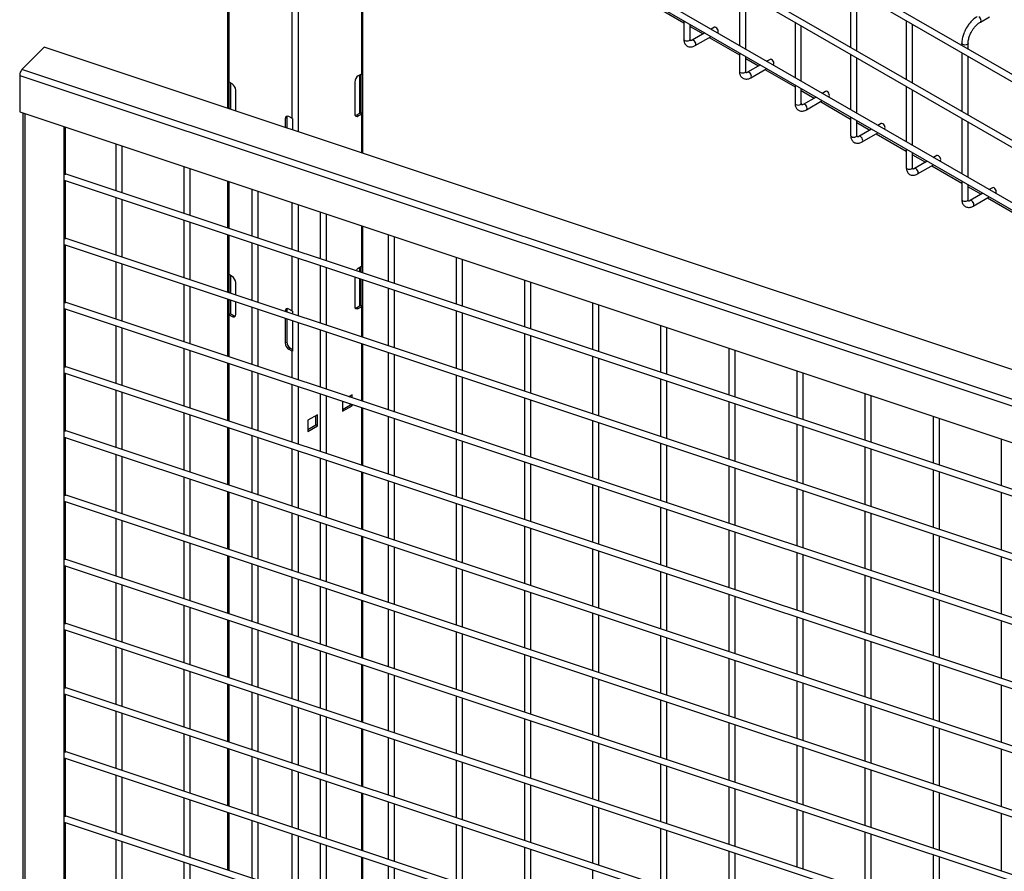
# Model space of a CAD drawing. Header units: inches. Extents: x 0.2 to 10.8, y 0.2 to 8.2.
# Tile 48 of 57: x 8.573 to 9.616, y 6.251 to 7.154. Entities that reach past the tile are written whole.
import ezdxf

# ---------------------------------------------------------------- set-up
doc = ezdxf.new("R2010")
doc.units = ezdxf.units.IN
doc.header["$MEASUREMENT"] = 0

msp = doc.modelspace()

# ---------------------------------------------------------------- linework, layer by layer
for p, q in [((8.79288, 7.7784), (8.79288, 7.05956)), ((8.86572, 7.52549), (10.21835, 6.74463)), ((10.22168, 6.75041), (8.86905, 7.53127)), ((10.22168, 6.68066), (8.86905, 7.46152)), ((8.79434, 7.0874), (8.79434, 7.45315)), ((8.86572, 7.45575), (10.21835, 6.67489)), ((8.86093, 7.41023), (8.86093, 7.04896)), ((8.86572, 7.3894), (10.21835, 6.60854)), ((8.868, 7.03452), (8.868, 7.38808)), ((10.14975, 6.65584), (8.93679, 7.35607)), ((8.93459, 7.33005), (8.93459, 7.09591)), ((8.93605, 7.01184), (8.93605, 7.33086)), ((9.33516, 7.18474), (9.33516, 7.1261)), ((9.34183, 7.12225), (9.34183, 7.18089)), ((9.45301, 7.18645), (9.45301, 7.12441)), ((9.45968, 7.12056), (9.45968, 7.18261)), ((9.24436, 7.16867), (9.27623, 7.15027)), ((9.27623, 7.15242), (9.27623, 7.13297)), ((9.2829, 7.13297), (9.2829, 7.14857)), ((9.39408, 7.15073), (9.39408, 7.09208)), ((9.40075, 7.08823), (9.40075, 7.14688)), ((9.51194, 7.15244), (9.51194, 7.09039)), ((9.5186, 7.08654), (9.5186, 7.14859)), ((9.59053, 7.151), (9.60011, 7.15653)), ((9.2829, 7.14642), (9.29662, 7.1385)), ((9.29848, 7.13957), (9.28497, 7.13178)), ((9.30869, 7.14547), (9.30514, 7.14342)), ((9.31181, 7.13957), (9.31202, 7.13969)), ((9.2883, 7.126), (9.30514, 7.13572)), ((9.30328, 7.13465), (9.33516, 7.11625)), ((9.57086, 7.12848), (9.57086, 7.12612)), ((9.57753, 7.12227), (9.57753, 7.12848)), ((8.59859, 7.12432), (8.57495, 7.10068)), ((10.17728, 6.59814), (8.59859, 7.12432)), ((9.33516, 7.1184), (9.33516, 7.09896)), ((9.45301, 7.11671), (9.45301, 7.05806)), ((9.57086, 7.11842), (9.57086, 7.05637)), ((9.34183, 7.09896), (9.34183, 7.11455)), ((9.34183, 7.1124), (9.35554, 7.10448)), ((9.3574, 7.10556), (9.3439, 7.09776)), ((9.36761, 7.11145), (9.36407, 7.10941)), ((9.37074, 7.10556), (9.37095, 7.10568)), ((9.45968, 7.05421), (9.45968, 7.11286)), ((9.57753, 7.05252), (9.57753, 7.11457)), ((10.15364, 6.5745), (8.57495, 7.10068)), ((8.93459, 7.09591), (8.93135, 7.09404)), ((8.93288, 7.05437), (8.93288, 7.09492)), ((8.93337, 7.09521), (8.93337, 7.05476)), ((8.93513, 7.09628), (8.93513, 7.05375)), ((9.34723, 7.09199), (9.36407, 7.10171)), ((9.36221, 7.10063), (9.39408, 7.08223)), ((8.57255, 7.09436), (10.15124, 6.56819)), ((8.57255, 7.09436), (8.57255, 7.05575)), ((8.7938, 7.05925), (8.7938, 7.08777)), ((8.79758, 7.08553), (8.79434, 7.0874)), ((8.79556, 7.05867), (8.79556, 7.0867)), ((8.79605, 7.08642), (8.79605, 7.0585)), ((8.92752, 7.0874), (8.92752, 7.05372)), ((9.39408, 7.08438), (9.39408, 7.06494)), ((8.80141, 7.05672), (8.80141, 7.0789)), ((9.40075, 7.06494), (9.40075, 7.08053)), ((9.40075, 7.07838), (9.41447, 7.07046)), ((9.42654, 7.07743), (9.423, 7.07539)), ((9.51194, 7.08269), (9.51194, 7.02405)), ((9.5186, 7.0202), (9.5186, 7.07884)), ((9.41633, 7.07154), (9.40282, 7.06374)), ((9.40616, 7.05797), (9.423, 7.06769)), ((9.42113, 7.06662), (9.45301, 7.04821)), ((9.42966, 7.07154), (9.42987, 7.07166)), ((8.57255, 7.05575), (10.15124, 6.52958)), ((8.5758, 7.05466), (8.5758, 5.5924)), ((8.5782, 5.59252), (8.5782, 7.05386)), ((8.92964, 7.0525), (8.93288, 7.05437)), ((8.93135, 7.05151), (8.93459, 7.05338)), ((8.93513, 7.05375), (8.93337, 7.05476)), ((8.93459, 7.05338), (8.93459, 7.01233)), ((8.85557, 7.04961), (8.85386, 7.04862)), ((8.85386, 7.04862), (8.85386, 7.03924)), ((8.85557, 7.04961), (8.85557, 7.03867)), ((8.86093, 7.04896), (8.85769, 7.05084)), ((8.86157, 7.04865), (8.86157, 7.03667)), ((8.93135, 7.05151), (8.92964, 7.0525)), ((9.45301, 7.05036), (9.45301, 7.03092)), ((9.45968, 7.03092), (9.45968, 7.04652)), ((9.45968, 7.04437), (9.47339, 7.03645)), ((9.48547, 7.04342), (9.48192, 7.04137)), ((9.57086, 7.04867), (9.57086, 6.99003)), ((9.57753, 6.98618), (9.57753, 7.04483)), ((8.61915, 7.04022), (8.61915, 5.57969)), ((8.62065, 7.03972), (8.62065, 6.98896)), ((9.47525, 7.03752), (9.46175, 7.02973)), ((9.46508, 7.02395), (9.48192, 7.03367)), ((9.48006, 7.0326), (9.51194, 7.0142)), ((9.48859, 7.03752), (9.4888, 7.03764)), ((8.67432, 7.02183), (8.67432, 6.9721)), ((8.68098, 6.96988), (8.68098, 7.01961)), ((9.51194, 7.01635), (9.51194, 6.9969)), ((9.5186, 6.9969), (9.5186, 7.0125)), ((9.5186, 7.01035), (9.53232, 7.00243)), ((9.53418, 7.00351), (9.52067, 6.99571)), ((9.54439, 7.0094), (9.54085, 7.00735)), ((9.54751, 7.00351), (9.54772, 7.00363)), ((8.74648, 6.99778), (8.74648, 6.94805)), ((8.75315, 6.94583), (8.75315, 6.99556)), ((9.52401, 6.98993), (9.54085, 6.99966)), ((9.53899, 6.99858), (9.57086, 6.98018)), ((8.61977, 6.98326), (10.10763, 6.48735)), ((10.10763, 6.49438), (8.62065, 6.98999)), ((8.62065, 6.98296), (8.62065, 6.92092)), ((8.79288, 6.98231), (8.79288, 6.93259)), ((8.79434, 6.9321), (8.79434, 6.98183)), ((9.57086, 6.98233), (9.57086, 6.96289)), ((8.81865, 6.97372), (8.81865, 6.924)), ((8.82532, 6.92177), (8.82532, 6.9715)), ((9.57753, 6.96289), (9.57753, 6.97848)), ((9.57753, 6.97633), (9.59124, 6.96841)), ((9.59311, 6.96949), (9.5796, 6.96169)), ((9.60332, 6.97538), (9.59977, 6.97334)), ((9.60644, 6.96949), (9.60665, 6.96961)), ((8.67432, 6.96508), (8.67432, 6.90406)), ((8.68098, 6.90184), (8.68098, 6.96285)), ((8.86093, 6.95963), (8.86093, 6.9099)), ((9.58293, 6.95592), (9.59977, 6.96564)), ((9.59791, 6.96456), (9.62979, 6.94616)), ((8.868, 6.90755), (8.868, 6.95728)), ((8.89082, 6.94967), (8.89082, 6.89994)), ((8.74648, 6.94102), (8.74648, 6.88)), ((8.75315, 6.87778), (8.75315, 6.9388)), ((8.89749, 6.89772), (8.89749, 6.94745)), ((8.93459, 6.93508), (8.93459, 6.89177)), ((8.93605, 6.88487), (8.93605, 6.9346)), ((10.10763, 6.42634), (8.62065, 6.92194)), ((8.79288, 6.92556), (8.79288, 6.86454)), ((8.79434, 6.88327), (8.79434, 6.92507)), ((8.96299, 6.92562), (8.96299, 6.87589)), ((8.96966, 6.87367), (8.96966, 6.92339)), ((8.61977, 6.91521), (10.10763, 6.41931)), ((8.62065, 6.91492), (8.62065, 6.85287)), ((8.81865, 6.91697), (8.81865, 6.85595)), ((8.82532, 6.85373), (8.82532, 6.91475)), ((8.67432, 6.89703), (8.67432, 6.83601)), ((8.86093, 6.90288), (8.86093, 6.84483)), ((8.868, 6.8395), (8.868, 6.90052)), ((9.03516, 6.90156), (9.03516, 6.85183)), ((9.04183, 6.84961), (9.04183, 6.89934)), ((8.68098, 6.83379), (8.68098, 6.89481)), ((8.89082, 6.89291), (8.89082, 6.8319)), ((8.89749, 6.82967), (8.89749, 6.89069)), ((8.93459, 6.89177), (8.93135, 6.8899)), ((8.93288, 6.88592), (8.93288, 6.89079)), ((8.93337, 6.89107), (8.93337, 6.88576)), ((8.93513, 6.89214), (8.93513, 6.88517)), ((8.7938, 6.86423), (8.7938, 6.88364)), ((8.79758, 6.8814), (8.79434, 6.88327)), ((8.79556, 6.86365), (8.79556, 6.88257)), ((8.79605, 6.88228), (8.79605, 6.86348)), ((8.92752, 6.88068), (8.92752, 6.84959)), ((8.93288, 6.85023), (8.93288, 6.8789)), ((8.93337, 6.87873), (8.93337, 6.85063)), ((8.93513, 6.87815), (8.93513, 6.84961)), ((8.93605, 6.81682), (8.93605, 6.87784)), ((9.10733, 6.87751), (9.10733, 6.82778)), ((8.74648, 6.87298), (8.74648, 6.81196)), ((8.75315, 6.80974), (8.75315, 6.87075)), ((8.80141, 6.8617), (8.80141, 6.87476)), ((8.96299, 6.86886), (8.96299, 6.80784)), ((8.96966, 6.80562), (8.96966, 6.86664)), ((9.11399, 6.82556), (9.11399, 6.87529)), ((8.79288, 6.85751), (8.79288, 6.7965)), ((8.7938, 6.84111), (8.7938, 6.85721)), ((8.79556, 6.84212), (8.79556, 6.85662)), ((8.79605, 6.85646), (8.79605, 6.84173)), ((8.80141, 6.84108), (8.80141, 6.85467)), ((8.61977, 6.84717), (10.10763, 6.35126)), ((10.10763, 6.35829), (8.62065, 6.8539)), ((8.62065, 6.84687), (8.62065, 6.78483)), ((8.81865, 6.84892), (8.81865, 6.78791)), ((8.82532, 6.78568), (8.82532, 6.8467)), ((8.85557, 6.84547), (8.85386, 6.84449)), ((8.85386, 6.84449), (8.85386, 6.84422)), ((8.85557, 6.84547), (8.85557, 6.84365)), ((8.86093, 6.84483), (8.85769, 6.8467)), ((8.86157, 6.84452), (8.86157, 6.84165)), ((8.92964, 6.84836), (8.93288, 6.85023)), ((8.93135, 6.84737), (8.92964, 6.84836)), ((8.93135, 6.84737), (8.93459, 6.84925)), ((8.93513, 6.84961), (8.93337, 6.85063)), ((8.93459, 6.84925), (8.93459, 6.81731)), ((9.03516, 6.84481), (9.03516, 6.78379)), ((9.1795, 6.85346), (9.1795, 6.80373)), ((9.18616, 6.80151), (9.18616, 6.85123)), ((8.7938, 6.84111), (8.79556, 6.84212)), ((8.79434, 6.84074), (8.79758, 6.83887)), ((8.79434, 6.79601), (8.79434, 6.84074)), ((8.79605, 6.84173), (8.79929, 6.83986)), ((8.79758, 6.83887), (8.79929, 6.83986)), ((8.85386, 6.83719), (8.85386, 6.81081)), ((8.85557, 6.83662), (8.85557, 6.81179)), ((8.86157, 6.83462), (8.86157, 6.80199)), ((9.04183, 6.78157), (9.04183, 6.84259)), ((8.67432, 6.82899), (8.67432, 6.76797)), ((8.68098, 6.76575), (8.68098, 6.82676)), ((8.868, 6.77146), (8.868, 6.83248)), ((8.89082, 6.82487), (8.89082, 6.76385)), ((9.25167, 6.8294), (9.25167, 6.77967)), ((9.25833, 6.77745), (9.25833, 6.82718)), ((8.89749, 6.76163), (8.89749, 6.82265)), ((9.10733, 6.82075), (9.10733, 6.75974)), ((9.11399, 6.75751), (9.11399, 6.81853)), ((8.74648, 6.80493), (8.74648, 6.74391)), ((8.75315, 6.74169), (8.75315, 6.80271)), ((8.85386, 6.81081), (8.85557, 6.81179)), ((8.8594, 6.80516), (8.85769, 6.80417)), ((8.85769, 6.80417), (8.86093, 6.8023)), ((8.8594, 6.80516), (8.86157, 6.80391)), ((8.86093, 6.8023), (8.86093, 6.77381)), ((8.93459, 6.81028), (8.93459, 6.74926)), ((8.93605, 6.74878), (8.93605, 6.80979)), ((9.32383, 6.80535), (9.32383, 6.75562)), ((9.3305, 6.7534), (9.3305, 6.80313)), ((8.96299, 6.80082), (8.96299, 6.7398)), ((8.96966, 6.73758), (8.96966, 6.79859)), ((9.1795, 6.7967), (9.1795, 6.73568)), ((9.18616, 6.73346), (9.18616, 6.79448)), ((10.10763, 6.29025), (8.62065, 6.78585)), ((8.79288, 6.78947), (8.79288, 6.72845)), ((8.79434, 6.72796), (8.79434, 6.78898)), ((8.61977, 6.77912), (10.10763, 6.28322)), ((8.62065, 6.77883), (8.62065, 6.71678)), ((8.81865, 6.78088), (8.81865, 6.71986)), ((8.82532, 6.71764), (8.82532, 6.77866)), ((9.03516, 6.77676), (9.03516, 6.71574)), ((9.04183, 6.71352), (9.04183, 6.77454)), ((9.25167, 6.77265), (9.25167, 6.71163)), ((9.396, 6.78129), (9.396, 6.73157)), ((9.40267, 6.72934), (9.40267, 6.77907)), ((8.67432, 6.76094), (8.67432, 6.69992)), ((8.86093, 6.76679), (8.86093, 6.70577)), ((8.868, 6.70341), (8.868, 6.76443)), ((9.25833, 6.70941), (9.25833, 6.77042)), ((8.68098, 6.6977), (8.68098, 6.75872)), ((8.89082, 6.75682), (8.89082, 6.69581)), ((8.89749, 6.69358), (8.89749, 6.7546)), ((8.92477, 6.75587), (8.92112, 6.75375)), ((8.92306, 6.75311), (8.92306, 6.75488)), ((8.92477, 6.75254), (8.92477, 6.75587)), ((9.10733, 6.75271), (9.10733, 6.69169)), ((9.11399, 6.68947), (9.11399, 6.75049)), ((9.46817, 6.75724), (9.46817, 6.70751)), ((9.47484, 6.70529), (9.47484, 6.75502)), ((8.91464, 6.74888), (8.91464, 6.73832)), ((8.91464, 6.7403), (8.92306, 6.74516)), ((8.91464, 6.73832), (8.92477, 6.74417)), ((8.92306, 6.74516), (8.92306, 6.74608)), ((8.92477, 6.74417), (8.92306, 6.74516)), ((8.92477, 6.74417), (8.92477, 6.74551)), ((8.93459, 6.74224), (8.93459, 6.68122)), ((8.93605, 6.68073), (8.93605, 6.74175)), ((9.32383, 6.74859), (9.32383, 6.68757)), ((9.3305, 6.68535), (9.3305, 6.74637)), ((8.74648, 6.73689), (8.74648, 6.67587)), ((8.75315, 6.67365), (8.75315, 6.73466)), ((8.88794, 6.7346), (8.87782, 6.72876)), ((8.88623, 6.7239), (8.88623, 6.73362)), ((8.88794, 6.72291), (8.88794, 6.7346)), ((8.96299, 6.73277), (8.96299, 6.67175)), ((8.96966, 6.66953), (8.96966, 6.73055)), ((9.54034, 6.73319), (9.54034, 6.68346)), ((9.54701, 6.68124), (9.54701, 6.73097)), ((8.79288, 6.72142), (8.79288, 6.66041)), ((8.79434, 6.65992), (8.79434, 6.72093)), ((8.87782, 6.72876), (8.87782, 6.71706)), ((8.87782, 6.71904), (8.88623, 6.7239)), ((8.87782, 6.71706), (8.88794, 6.72291)), ((8.88794, 6.72291), (8.88623, 6.7239)), ((9.1795, 6.72865), (9.1795, 6.66764)), ((9.18616, 6.66541), (9.18616, 6.72643)), ((9.396, 6.72454), (9.396, 6.66352)), ((9.40267, 6.6613), (9.40267, 6.72232)), ((8.61977, 6.71108), (10.10763, 6.21517)), ((10.10763, 6.2222), (8.62065, 6.71781)), ((8.62065, 6.71078), (8.62065, 6.64873)), ((8.81865, 6.71283), (8.81865, 6.65181)), ((8.82532, 6.64959), (8.82532, 6.71061)), ((9.03516, 6.70872), (9.03516, 6.6477)), ((9.61251, 6.70913), (9.61251, 6.65941)), ((8.86093, 6.69874), (8.86093, 6.63772)), ((9.04183, 6.64548), (9.04183, 6.70649)), ((9.25167, 6.7046), (9.25167, 6.64358)), ((9.25833, 6.64136), (9.25833, 6.70238)), ((9.46817, 6.70049), (9.46817, 6.63947)), ((9.47484, 6.63725), (9.47484, 6.69826)), ((8.67432, 6.6929), (8.67432, 6.63188)), ((8.68098, 6.62966), (8.68098, 6.69067)), ((8.868, 6.63537), (8.868, 6.69639)), ((8.89082, 6.68878), (8.89082, 6.62776)), ((8.89749, 6.62554), (8.89749, 6.68656)), ((9.10733, 6.68466), (9.10733, 6.62365)), ((9.11399, 6.62142), (9.11399, 6.68244)), ((9.32383, 6.68055), (9.32383, 6.61953)), ((9.3305, 6.61731), (9.3305, 6.67833)), ((8.74648, 6.66884), (8.74648, 6.60782)), ((8.93459, 6.67419), (8.93459, 6.61317)), ((8.93605, 6.61269), (8.93605, 6.6737)), ((9.54034, 6.67643), (9.54034, 6.61541)), ((9.54701, 6.61319), (9.54701, 6.67421)), ((8.75315, 6.6056), (8.75315, 6.66662)), ((8.96299, 6.66473), (8.96299, 6.60371)), ((8.96966, 6.60149), (8.96966, 6.6625)), ((9.1795, 6.66061), (9.1795, 6.59959)), ((9.18616, 6.59737), (9.18616, 6.65839)), ((9.396, 6.65649), (9.396, 6.59548)), ((10.10763, 6.15416), (8.62065, 6.64976)), ((8.79288, 6.65338), (8.79288, 6.59236)), ((8.79434, 6.59187), (8.79434, 6.65289)), ((9.40267, 6.59325), (9.40267, 6.65427)), ((9.61251, 6.65238), (9.61251, 6.59136)), ((8.61977, 6.64303), (10.10763, 6.14713)), ((8.62065, 6.64274), (8.62065, 6.58069)), ((8.81865, 6.64479), (8.81865, 6.58377)), ((8.82532, 6.58155), (8.82532, 6.64257)), ((9.03516, 6.64067), (9.03516, 6.57965)), ((9.04183, 6.57743), (9.04183, 6.63845)), ((9.25167, 6.63656), (9.25167, 6.57554)), ((8.86093, 6.6307), (8.86093, 6.56968)), ((8.868, 6.56732), (8.868, 6.62834)), ((9.25833, 6.57332), (9.25833, 6.63433)), ((9.46817, 6.63244), (9.46817, 6.57142)), ((9.47484, 6.5692), (9.47484, 6.63022)), ((8.67432, 6.62485), (8.67432, 6.56383)), ((8.68098, 6.56161), (8.68098, 6.62263)), ((8.89082, 6.62073), (8.89082, 6.55972)), ((8.89749, 6.55749), (8.89749, 6.61851)), ((9.10733, 6.61662), (9.10733, 6.5556)), ((8.93459, 6.60615), (8.93459, 6.54513)), ((8.93605, 6.54464), (8.93605, 6.60566)), ((9.11399, 6.55338), (9.11399, 6.6144)), ((9.32383, 6.6125), (9.32383, 6.55148)), ((9.3305, 6.54926), (9.3305, 6.61028)), ((9.54034, 6.60839), (9.54034, 6.54737)), ((9.54701, 6.54515), (9.54701, 6.60616)), ((8.74648, 6.6008), (8.74648, 6.53978)), ((8.75315, 6.53756), (8.75315, 6.59857)), ((8.96299, 6.59668), (8.96299, 6.53566)), ((8.96966, 6.53344), (8.96966, 6.59446)), ((8.79288, 6.58533), (8.79288, 6.52432)), ((8.79434, 6.52383), (8.79434, 6.58484)), ((9.1795, 6.59256), (9.1795, 6.53155)), ((9.18616, 6.52932), (9.18616, 6.59034)), ((9.396, 6.58845), (9.396, 6.52743)), ((9.40267, 6.52521), (9.40267, 6.58623)), ((9.61251, 6.58433), (9.61251, 6.52331)), ((8.61977, 6.57499), (10.10763, 6.07908)), ((10.10763, 6.08611), (8.62065, 6.58172)), ((8.62065, 6.57469), (8.62065, 6.51264)), ((8.81865, 6.57674), (8.81865, 6.51572)), ((8.82532, 6.5135), (8.82532, 6.57452)), ((8.86093, 6.56265), (8.86093, 6.50163)), ((9.03516, 6.57263), (9.03516, 6.51161)), ((9.04183, 6.50939), (9.04183, 6.5704)), ((9.25167, 6.56851), (9.25167, 6.50749)), ((9.25833, 6.50527), (9.25833, 6.56629)), ((9.46817, 6.5644), (9.46817, 6.50338)), ((8.67432, 6.5568), (8.67432, 6.49579)), ((8.68098, 6.49357), (8.68098, 6.55458)), ((8.868, 6.49928), (8.868, 6.5603)), ((8.89082, 6.55269), (8.89082, 6.49167)), ((9.47484, 6.50116), (9.47484, 6.56217)), ((8.89749, 6.48945), (8.89749, 6.55047)), ((9.10733, 6.54857), (9.10733, 6.48756)), ((9.11399, 6.48533), (9.11399, 6.54635)), ((9.32383, 6.54446), (9.32383, 6.48344)), ((9.3305, 6.48122), (9.3305, 6.54224)), ((8.74648, 6.53275), (8.74648, 6.47173)), ((8.93459, 6.5381), (8.93459, 6.47708)), ((8.93605, 6.4766), (8.93605, 6.53761)), ((9.54034, 6.54034), (9.54034, 6.47932)), ((9.54701, 6.4771), (9.54701, 6.53812)), ((8.75315, 6.46951), (8.75315, 6.53053)), ((8.96299, 6.52864), (8.96299, 6.46762)), ((8.96966, 6.4654), (8.96966, 6.52641)), ((9.1795, 6.52452), (9.1795, 6.4635)), ((9.18616, 6.46128), (9.18616, 6.5223)), ((10.10763, 6.01807), (8.62065, 6.51367)), ((8.79288, 6.51729), (8.79288, 6.45627)), ((8.79434, 6.45578), (8.79434, 6.5168)), ((9.396, 6.5204), (9.396, 6.45939)), ((9.40267, 6.45716), (9.40267, 6.51818)), ((9.61251, 6.51629), (9.61251, 6.45527)), ((8.61977, 6.50694), (10.10763, 6.01104)), ((8.62065, 6.50665), (8.62065, 6.4446)), ((8.81865, 6.5087), (8.81865, 6.44768)), ((8.82532, 6.44546), (8.82532, 6.50648)), ((9.03516, 6.50458), (9.03516, 6.44356)), ((9.04183, 6.44134), (9.04183, 6.50236)), ((9.25167, 6.50047), (9.25167, 6.43945)), ((8.86093, 6.49461), (8.86093, 6.43359)), ((8.868, 6.43123), (8.868, 6.49225)), ((9.25833, 6.43723), (9.25833, 6.49824)), ((9.46817, 6.49635), (9.46817, 6.43533)), ((9.47484, 6.43311), (9.47484, 6.49413)), ((8.67432, 6.48876), (8.67432, 6.42774)), ((8.68098, 6.42552), (8.68098, 6.48654)), ((8.89082, 6.48464), (8.89082, 6.42363)), ((8.89749, 6.4214), (8.89749, 6.48242)), ((9.10733, 6.48053), (9.10733, 6.41951)), ((8.93459, 6.47006), (8.93459, 6.40904)), ((8.93605, 6.40855), (8.93605, 6.46957)), ((9.11399, 6.41729), (9.11399, 6.47831)), ((9.32383, 6.47641), (9.32383, 6.41539)), ((9.3305, 6.41317), (9.3305, 6.47419)), ((9.54034, 6.4723), (9.54034, 6.41128)), ((9.54701, 6.40906), (9.54701, 6.47007)), ((8.74648, 6.46471), (8.74648, 6.40369)), ((8.75315, 6.40147), (8.75315, 6.46248)), ((8.96299, 6.46059), (8.96299, 6.39957)), ((8.96966, 6.39735), (8.96966, 6.45837)), ((8.79288, 6.44924), (8.79288, 6.38822)), ((8.79434, 6.38774), (8.79434, 6.44875)), ((9.1795, 6.45647), (9.1795, 6.39546)), ((9.18616, 6.39323), (9.18616, 6.45425)), ((9.396, 6.45236), (9.396, 6.39134)), ((9.40267, 6.38912), (9.40267, 6.45014)), ((9.61251, 6.44824), (9.61251, 6.38722)), ((8.61977, 6.4389), (10.10763, 5.94299)), ((10.10763, 5.95002), (8.62065, 6.44563)), ((8.62065, 6.4386), (8.62065, 6.37655)), ((8.81865, 6.44065), (8.81865, 6.37963)), ((8.82532, 6.37741), (8.82532, 6.43843)), ((9.03516, 6.43654), (9.03516, 6.37552)), ((9.04183, 6.3733), (9.04183, 6.43431)), ((9.25167, 6.43242), (9.25167, 6.3714)), ((9.25833, 6.36918), (9.25833, 6.4302)), ((9.46817, 6.4283), (9.46817, 6.36729)), ((8.67432, 6.42071), (8.67432, 6.3597)), ((8.68098, 6.35747), (8.68098, 6.41849)), ((8.86093, 6.42656), (8.86093, 6.36554)), ((8.868, 6.36319), (8.868, 6.42421)), ((8.89082, 6.4166), (8.89082, 6.35558)), ((9.47484, 6.36507), (9.47484, 6.42608)), ((8.89749, 6.35336), (8.89749, 6.41438)), ((9.10733, 6.41248), (9.10733, 6.35147)), ((9.11399, 6.34924), (9.11399, 6.41026)), ((9.32383, 6.40837), (9.32383, 6.34735)), ((9.3305, 6.34513), (9.3305, 6.40615)), ((8.74648, 6.39666), (8.74648, 6.33564)), ((8.93459, 6.40201), (8.93459, 6.34099)), ((8.93605, 6.34051), (8.93605, 6.40152)), ((9.54034, 6.40425), (9.54034, 6.34323)), ((9.54701, 6.34101), (9.54701, 6.40203)), ((8.75315, 6.33342), (8.75315, 6.39444)), ((8.96299, 6.39255), (8.96299, 6.33153)), ((8.96966, 6.32931), (8.96966, 6.39032)), ((9.1795, 6.38843), (9.1795, 6.32741)), ((9.18616, 6.32519), (9.18616, 6.38621)), ((10.10763, 5.88198), (8.62065, 6.37758)), ((8.79288, 6.3812), (8.79288, 6.32018)), ((8.79434, 6.31969), (8.79434, 6.38071)), ((9.396, 6.38431), (9.396, 6.3233)), ((9.40267, 6.32107), (9.40267, 6.38209)), ((9.61251, 6.3802), (9.61251, 6.31918)), ((8.61977, 6.37085), (10.10763, 5.87495)), ((8.62065, 6.37056), (8.62065, 6.30851)), ((8.81865, 6.37261), (8.81865, 6.31159)), ((8.82532, 6.30937), (8.82532, 6.37039)), ((9.03516, 6.36849), (9.03516, 6.30747)), ((9.04183, 6.30525), (9.04183, 6.36627)), ((9.25167, 6.36438), (9.25167, 6.30336)), ((8.86093, 6.35852), (8.86093, 6.2975)), ((8.868, 6.29514), (8.868, 6.35616)), ((9.25833, 6.30114), (9.25833, 6.36215)), ((9.46817, 6.36026), (9.46817, 6.29924)), ((9.47484, 6.29702), (9.47484, 6.35804)), ((8.67432, 6.35267), (8.67432, 6.29165)), ((8.68098, 6.28943), (8.68098, 6.35045)), ((8.89082, 6.34855), (8.89082, 6.28754)), ((8.89749, 6.28531), (8.89749, 6.34633)), ((9.10733, 6.34444), (9.10733, 6.28342)), ((8.93459, 6.33397), (8.93459, 6.27295)), ((8.93605, 6.27246), (8.93605, 6.33348)), ((9.11399, 6.2812), (9.11399, 6.34222)), ((9.32383, 6.34032), (9.32383, 6.2793)), ((9.3305, 6.27708), (9.3305, 6.3381)), ((9.54034, 6.33621), (9.54034, 6.27519)), ((9.54701, 6.27297), (9.54701, 6.33398)), ((8.74648, 6.32862), (8.74648, 6.2676)), ((8.75315, 6.26538), (8.75315, 6.32639)), ((8.96299, 6.3245), (8.96299, 6.26348)), ((8.79288, 6.31315), (8.79288, 6.25213)), ((8.79434, 6.25165), (8.79434, 6.31266)), ((8.96966, 6.26126), (8.96966, 6.32228)), ((9.1795, 6.32038), (9.1795, 6.25937)), ((9.18616, 6.25714), (9.18616, 6.31816)), ((9.396, 6.31627), (9.396, 6.25525)), ((9.40267, 6.25303), (9.40267, 6.31405)), ((9.61251, 6.31215), (9.61251, 6.25113)), ((8.61977, 6.30281), (10.10763, 5.8069)), ((10.10763, 5.81393), (8.62065, 6.30954)), ((8.62065, 6.30251), (8.62065, 6.24046)), ((8.81865, 6.30456), (8.81865, 6.24354)), ((8.82532, 6.24132), (8.82532, 6.30234)), ((9.03516, 6.30045), (9.03516, 6.23943)), ((9.04183, 6.23721), (9.04183, 6.29822)), ((9.25167, 6.29633), (9.25167, 6.23531)), ((9.25833, 6.23309), (9.25833, 6.29411)), ((9.46817, 6.29221), (9.46817, 6.2312)), ((8.67432, 6.28462), (8.67432, 6.22361)), ((8.68098, 6.22138), (8.68098, 6.2824)), ((8.86093, 6.29047), (8.86093, 6.22945)), ((8.868, 6.2271), (8.868, 6.28811)), ((9.47484, 6.22897), (9.47484, 6.28999)), ((8.89082, 6.28051), (8.89082, 6.21949)), ((8.89749, 6.21727), (8.89749, 6.27829)), ((9.10733, 6.27639), (9.10733, 6.21538)), ((9.11399, 6.21315), (9.11399, 6.27417)), ((9.32383, 6.27228), (9.32383, 6.21126)), ((8.74648, 6.26057), (8.74648, 6.19955)), ((8.93459, 6.26592), (8.93459, 6.2049)), ((8.93605, 6.20442), (8.93605, 6.26543)), ((9.3305, 6.20904), (9.3305, 6.27006)), ((9.54034, 6.26816), (9.54034, 6.20714)), ((9.54701, 6.20492), (9.54701, 6.26594)), ((8.75315, 6.19733), (8.75315, 6.25835)), ((8.96299, 6.25646), (8.96299, 6.19544)), ((8.96966, 6.19322), (8.96966, 6.25423)), ((9.1795, 6.25234), (9.1795, 6.19132))]:
    msp.add_line(p, q)
at = {"flags": 128}
for points in [[(9.59053, 7.151), (9.59053, 7.151), (9.59104, 7.15159), (9.59122, 7.15253), (9.59104, 7.15367), (9.59053, 7.15485), (9.58977, 7.15588), (9.58887, 7.15661)], [(9.31202, 7.13969), (9.31202, 7.13969), (9.31253, 7.14028), (9.31271, 7.14122), (9.31253, 7.14237), (9.31202, 7.14354), (9.31126, 7.14458), (9.31035, 7.1453), (9.30945, 7.14562), (9.30869, 7.14547)], [(9.27623, 7.13297), (9.27649, 7.13224), (9.27721, 7.13161), (9.27829, 7.13119), (9.27957, 7.13105), (9.28084, 7.13119), (9.28192, 7.13161), (9.28265, 7.13224), (9.2829, 7.13297), (9.2829, 7.13297)], [(9.28831, 7.12601), (9.28882, 7.12659), (9.28899, 7.12753), (9.28882, 7.12867), (9.2883, 7.12985), (9.28754, 7.13088), (9.28664, 7.13161), (9.28574, 7.13192), (9.28498, 7.13178)], [(9.57753, 7.12849), (9.57753, 7.12848), (9.57727, 7.12774), (9.57655, 7.12711), (9.57547, 7.1267), (9.57419, 7.12655), (9.57292, 7.1267), (9.57184, 7.12711), (9.57111, 7.12774), (9.57086, 7.12848), (9.57086, 7.12848)], [(9.37095, 7.10568), (9.37095, 7.10568), (9.37146, 7.10627), (9.37164, 7.1072), (9.37146, 7.10835), (9.37095, 7.10953), (9.37018, 7.11056), (9.36928, 7.11129), (9.36838, 7.1116), (9.36761, 7.11145)], [(9.33516, 7.09896), (9.33541, 7.09822), (9.33613, 7.0976), (9.33722, 7.09718), (9.33849, 7.09703), (9.33977, 7.09718), (9.34085, 7.0976), (9.34157, 7.09822), (9.34183, 7.09896), (9.34183, 7.09896)], [(9.34724, 7.09199), (9.34774, 7.09257), (9.34792, 7.09351), (9.34774, 7.09466), (9.34723, 7.09583), (9.34646, 7.09687), (9.34556, 7.09759), (9.34466, 7.09791), (9.3439, 7.09776)], [(9.42987, 7.07166), (9.42987, 7.07166), (9.43038, 7.07225), (9.43056, 7.07319), (9.43038, 7.07433), (9.42987, 7.07551), (9.42911, 7.07654), (9.42821, 7.07727), (9.4273, 7.07758), (9.42654, 7.07743)], [(9.39408, 7.06494), (9.39434, 7.0642), (9.39506, 7.06358), (9.39614, 7.06316), (9.39742, 7.06301), (9.39869, 7.06316), (9.39977, 7.06358), (9.4005, 7.0642), (9.40075, 7.06494), (9.40075, 7.06494)], [(9.40616, 7.05797), (9.40667, 7.05856), (9.40685, 7.05949), (9.40667, 7.06064), (9.40616, 7.06182), (9.40539, 7.06285), (9.40449, 7.06358), (9.40359, 7.06389), (9.40283, 7.06375)], [(9.4888, 7.03764), (9.4888, 7.03764), (9.48931, 7.03823), (9.48949, 7.03917), (9.48931, 7.04031), (9.4888, 7.04149), (9.48803, 7.04252), (9.48713, 7.04325), (9.48623, 7.04357), (9.48547, 7.04342)], [(9.45301, 7.03092), (9.45326, 7.03019), (9.45399, 7.02956), (9.45507, 7.02914), (9.45634, 7.029), (9.45762, 7.02914), (9.4587, 7.02956), (9.45942, 7.03019), (9.45968, 7.03092), (9.45968, 7.03092)], [(9.46509, 7.02396), (9.46559, 7.02454), (9.46577, 7.02548), (9.46559, 7.02662), (9.46508, 7.0278), (9.46432, 7.02883), (9.46341, 7.02956), (9.46251, 7.02987), (9.46176, 7.02973)], [(9.54772, 7.00363), (9.54772, 7.00363), (9.54823, 7.00421), (9.54841, 7.00515), (9.54823, 7.0063), (9.54772, 7.00748), (9.54696, 7.00851), (9.54606, 7.00924), (9.54516, 7.00955), (9.54439, 7.0094)], [(9.51194, 6.9969), (9.51219, 6.99617), (9.51291, 6.99554), (9.51399, 6.99513), (9.51527, 6.99498), (9.51654, 6.99513), (9.51763, 6.99554), (9.51835, 6.99617), (9.5186, 6.9969), (9.5186, 6.9969)], [(9.52401, 6.98994), (9.52452, 6.99052), (9.5247, 6.99146), (9.52452, 6.99261), (9.52401, 6.99378), (9.52324, 6.99482), (9.52234, 6.99554), (9.52144, 6.99586), (9.52068, 6.99571)], [(9.60665, 6.96961), (9.60665, 6.96961), (9.60716, 6.9702), (9.60734, 6.97114), (9.60716, 6.97228), (9.60665, 6.97346), (9.60588, 6.97449), (9.60498, 6.97522), (9.60408, 6.97553), (9.60332, 6.97538)], [(9.57086, 6.96289), (9.57111, 6.96215), (9.57184, 6.96153), (9.57292, 6.96111), (9.57419, 6.96096), (9.57547, 6.96111), (9.57655, 6.96153), (9.57727, 6.96215), (9.57753, 6.96289), (9.57753, 6.96289)], [(9.58294, 6.95592), (9.58344, 6.95651), (9.58362, 6.95744), (9.58344, 6.95859), (9.58293, 6.95977), (9.58217, 6.9608), (9.58127, 6.96153), (9.58036, 6.96184), (9.57961, 6.9617)]]:
    msp.add_lwpolyline(points, dxfattribs=at)
for centre, radius, start, end in [((8.5825, 7.09419), 0.00996, 139.36052, 179.04605), ((8.93253, 7.0995), 0.00413, 299.80108, 308.86945), ((8.7964, 7.09099), 0.00413, 231.13055, 240.19892), ((8.7931, 7.07852), 0.00832, 2.60548, 57.39452), ((8.93583, 7.08703), 0.00832, 122.60548, 177.39452), ((8.92985, 7.05334), 0.00237, 170.78596, 309.20329), ((8.93197, 7.056), 0.00187, 299.15982, 318.62159), ((8.93253, 7.05697), 0.00413, 299.80108, 308.86945), ((8.85619, 7.049), 0.00237, 50.79671, 189.21404), ((8.85894, 7.04975), 0.00337, 151.50744, 182.33558), ((8.86357, 7.05357), 0.00531, 240.15548, 247.82929), ((8.92783, 7.05535), 0.00337, 271.51091, 302.33246), ((8.93543, 6.88334), 0.00773, 121.88354, 149.27046), ((8.93253, 6.89536), 0.00413, 299.80108, 308.86945), ((8.7964, 6.88686), 0.00413, 231.13055, 240.19892), ((8.7931, 6.87438), 0.00832, 2.60548, 57.39452), ((8.85619, 6.84487), 0.00237, 50.79671, 189.21404), ((8.85894, 6.84561), 0.00337, 151.50744, 182.33558), ((8.86357, 6.84943), 0.00531, 240.15548, 247.82929), ((8.92985, 6.84921), 0.00237, 170.78596, 309.20329), ((8.92783, 6.85121), 0.00337, 271.51091, 302.33246), ((8.93197, 6.85186), 0.00187, 299.15982, 318.62159), ((8.93253, 6.85283), 0.00413, 299.80108, 308.86945), ((8.7964, 6.84433), 0.00413, 231.13055, 240.19892), ((8.79696, 6.84336), 0.00187, 221.37841, 240.84018), ((8.79908, 6.8407), 0.00237, 230.79671, 9.21404), ((8.8011, 6.84271), 0.00337, 237.66754, 268.48909), ((8.86217, 6.81118), 0.00832, 182.60548, 237.39452), ((8.86388, 6.81217), 0.00832, 182.60548, 237.39452), ((8.86357, 6.80691), 0.00531, 240.15548, 247.82929)]:
    msp.add_arc(centre, radius, start, end)
for points, knots in [([(9.5872, 7.15674), (9.58664, 7.15641), (9.58531, 7.15564), (9.58334, 7.15408), (9.58134, 7.15223), (9.57968, 7.15041), (9.57827, 7.14865), (9.57693, 7.1468), (9.57608, 7.1454), (9.5756, 7.1446)], [0, 0, 0, 0, 0.1283234, 0.2987843, 0.4606599, 0.6146976, 0.7261239, 0.8449891, 1, 1, 1, 1]), ([(9.58138, 7.14127), (9.58191, 7.14214), (9.58265, 7.14336), (9.58389, 7.14502), (9.58499, 7.14636), (9.58635, 7.1478), (9.5878, 7.14911), (9.58922, 7.15021), (9.59012, 7.15074), (9.59053, 7.15098)], [0, 0, 0, 0, 0.2073161, 0.2916373, 0.4301904, 0.5718853, 0.7213623, 0.8743355, 1, 1, 1, 1]), ([(9.5756, 7.1446), (9.57504, 7.14356), (9.57424, 7.14209), (9.57326, 7.13985), (9.57252, 7.13792), (9.57182, 7.13562), (9.57129, 7.13325), (9.57093, 7.13083), (9.57089, 7.12926), (9.57086, 7.12848)], [0, 0, 0, 0, 0.1987558, 0.2797134, 0.4132806, 0.5507389, 0.6970455, 0.8484764, 1, 1, 1, 1]), ([(9.57755, 7.12849), (9.57754, 7.12864), (9.57751, 7.12941), (9.57768, 7.13098), (9.57807, 7.13315), (9.57866, 7.13523), (9.57934, 7.1371), (9.58018, 7.13906), (9.58092, 7.14042), (9.58138, 7.14127)], [0, 0, 0, 0, 0.0411466, 0.2139641, 0.38259, 0.5566009, 0.6839737, 0.803506, 1, 1, 1, 1]), ([(9.27624, 7.13297), (9.27626, 7.13242), (9.2763, 7.13127), (9.27669, 7.12963), (9.27737, 7.12805), (9.2784, 7.12666), (9.27977, 7.12553), (9.28144, 7.1248), (9.28327, 7.12452), (9.28514, 7.1247), (9.28684, 7.12521), (9.28787, 7.12579), (9.2883, 7.12603)], [0, 0, 0, 0, 0.0895952, 0.1872391, 0.2860035, 0.3856056, 0.4876002, 0.5956839, 0.7006837, 0.8094383, 0.9203675, 1, 1, 1, 1]), ([(9.28497, 7.13179), (9.28493, 7.13176), (9.28462, 7.13156), (9.28414, 7.13138), (9.28362, 7.13125), (9.28333, 7.13126), (9.28329, 7.1313), (9.28331, 7.13125), (9.2831, 7.13158), (9.28293, 7.13217), (9.28292, 7.13274), (9.28291, 7.13299)], [0, 0, 0, 0, 0.0192903, 0.1223634, 0.227062, 0.3376389, 0.4658269, 0.6581481, 0.7932117, 0.9075205, 1, 1, 1, 1]), ([(9.33517, 7.09896), (9.33518, 7.09841), (9.33522, 7.09726), (9.33561, 7.09561), (9.3363, 7.09404), (9.33732, 7.09264), (9.3387, 7.09151), (9.34036, 7.09078), (9.3422, 7.0905), (9.34407, 7.09069), (9.34577, 7.09119), (9.34679, 7.09177), (9.34722, 7.09202)], [0, 0, 0, 0, 0.08959521, 0.18723913, 0.28600348, 0.38560564, 0.4876002, 0.59568395, 0.70068369, 0.8094383, 0.92036755, 1, 1, 1, 1]), ([(9.3439, 7.09777), (9.34385, 7.09774), (9.34354, 7.09754), (9.34306, 7.09736), (9.34255, 7.09723), (9.34226, 7.09725), (9.34222, 7.09728), (9.34223, 7.09723), (9.34202, 7.09757), (9.34185, 7.09816), (9.34184, 7.09872), (9.34184, 7.09897)], [0, 0, 0, 0, 0.01929034, 0.1223634, 0.22706197, 0.33763889, 0.46582694, 0.65814813, 0.79321172, 0.90752053, 1, 1, 1, 1]), ([(9.39409, 7.06494), (9.39411, 7.06439), (9.39415, 7.06324), (9.39454, 7.06159), (9.39522, 7.06002), (9.39625, 7.05863), (9.39763, 7.0575), (9.39929, 7.05676), (9.40112, 7.05648), (9.403, 7.05667), (9.40469, 7.05718), (9.40572, 7.05776), (9.40615, 7.058)], [0, 0, 0, 0, 0.0895952, 0.1872391, 0.2860035, 0.3856056, 0.4876002, 0.5956839, 0.7006837, 0.8094383, 0.9203675, 1, 1, 1, 1]), ([(9.40283, 7.06376), (9.40278, 7.06372), (9.40247, 7.06352), (9.40199, 7.06334), (9.40147, 7.06321), (9.40118, 7.06323), (9.40114, 7.06326), (9.40116, 7.06321), (9.40095, 7.06355), (9.40078, 7.06414), (9.40077, 7.0647), (9.40076, 7.06495)], [0, 0, 0, 0, 0.0192903, 0.1223634, 0.227062, 0.3376389, 0.4658269, 0.6581481, 0.7932117, 0.9075205, 1, 1, 1, 1]), ([(9.45302, 7.03092), (9.45303, 7.03037), (9.45307, 7.02922), (9.45346, 7.02758), (9.45415, 7.026), (9.45517, 7.02461), (9.45655, 7.02348), (9.45821, 7.02274), (9.46005, 7.02247), (9.46192, 7.02265), (9.46362, 7.02316), (9.46465, 7.02374), (9.46507, 7.02398)], [0, 0, 0, 0, 0.0895952, 0.1872391, 0.2860035, 0.3856056, 0.4876002, 0.5956839, 0.7006837, 0.8094383, 0.9203675, 1, 1, 1, 1]), ([(9.46175, 7.02974), (9.4617, 7.02971), (9.4614, 7.02951), (9.46091, 7.02933), (9.4604, 7.0292), (9.46011, 7.02921), (9.46007, 7.02924), (9.46008, 7.02919), (9.45987, 7.02953), (9.45971, 7.03012), (9.45969, 7.03068), (9.45969, 7.03093)], [0, 0, 0, 0, 0.01929034, 0.1223634, 0.22706197, 0.33763889, 0.46582694, 0.65814813, 0.79321172, 0.90752053, 1, 1, 1, 1]), ([(9.51194, 6.99691), (9.51196, 6.99636), (9.512, 6.99521), (9.51239, 6.99356), (9.51307, 6.99199), (9.5141, 6.99059), (9.51548, 6.98946), (9.51714, 6.98873), (9.51897, 6.98845), (9.52085, 6.98864), (9.52255, 6.98914), (9.52357, 6.98972), (9.524, 6.98997)], [0, 0, 0, 0, 0.0895952, 0.1872391, 0.2860035, 0.3856056, 0.4876002, 0.5956839, 0.7006837, 0.8094383, 0.9203675, 1, 1, 1, 1]), ([(9.52068, 6.99572), (9.52063, 6.99569), (9.52032, 6.99549), (9.51984, 6.99531), (9.51932, 6.99518), (9.51904, 6.99519), (9.51899, 6.99523), (9.51901, 6.99518), (9.5188, 6.99551), (9.51863, 6.99611), (9.51862, 6.99667), (9.51861, 6.99692)], [0, 0, 0, 0, 0.01929034, 0.1223634, 0.22706197, 0.33763889, 0.46582694, 0.65814813, 0.79321172, 0.90752053, 1, 1, 1, 1]), ([(9.57087, 6.96289), (9.57089, 6.96234), (9.57092, 6.96119), (9.57131, 6.95954), (9.572, 6.95797), (9.57302, 6.95658), (9.5744, 6.95544), (9.57607, 6.95471), (9.5779, 6.95443), (9.57977, 6.95462), (9.58147, 6.95513), (9.5825, 6.95571), (9.58293, 6.95595)], [0, 0, 0, 0, 0.0895952, 0.1872391, 0.2860035, 0.3856056, 0.4876002, 0.5956839, 0.7006837, 0.8094383, 0.9203675, 1, 1, 1, 1]), ([(9.5796, 6.9617), (9.57955, 6.96167), (9.57925, 6.96147), (9.57877, 6.96129), (9.57825, 6.96116), (9.57796, 6.96118), (9.57792, 6.96121), (9.57794, 6.96116), (9.57773, 6.9615), (9.57756, 6.96209), (9.57754, 6.96265), (9.57754, 6.9629)], [0, 0, 0, 0, 0.0192903, 0.1223634, 0.227062, 0.3376389, 0.4658269, 0.6581481, 0.7932117, 0.9075205, 1, 1, 1, 1])]:
    msp.add_open_spline(points, degree=3, knots=knots)

doc.saveas('drawing.dxf')
